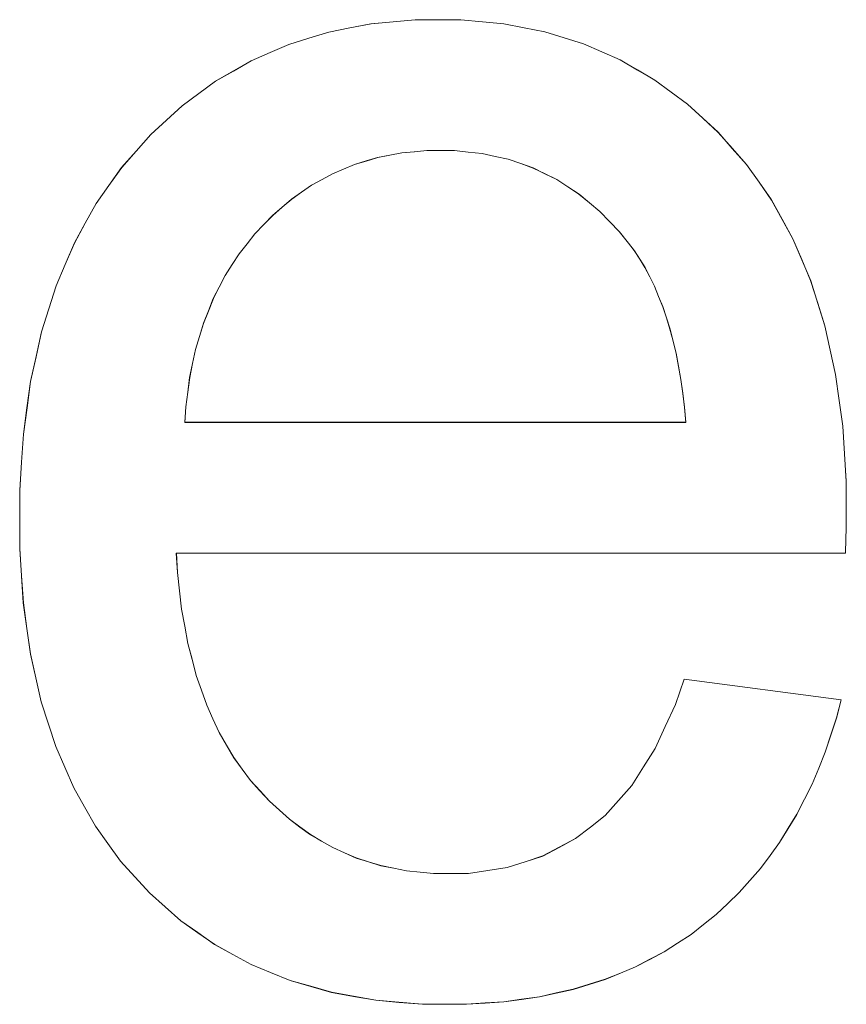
# Model space of a CAD drawing. Extents: x 229 to 926, y 37 to 878.
# Tile 125 of 194: x 355.18 to 356.77, y 799.52 to 801.41. Entities that reach past the tile are written whole.
import ezdxf

# ---------------------------------------------------------------- set-up
doc = ezdxf.new("R2010")
doc.units = 0
doc.layers.get('0').update_dxf_attribs({"lineweight": 13})
doc.layers.add('Beschriftung', color=7, linetype='Continuous', lineweight=25)
doc.layers.add('Beschriftung-A03ENJ5NI0', color=7, linetype='Continuous', lineweight=25)

# ---------------------------------------------------------------- blocks, each defined once
blk = doc.blocks.new('Referenz-A03ENJ5LI0', base_point=(255.7277, 65.704))
at = {"layer": 'Beschriftung', "color": 0, "lineweight": -2}
for p, q in [((355.9027, 801.4097), (355.9452, 801.4137)), ((355.9452, 801.4137), (355.9899, 801.4137)), ((355.9899, 801.4137), (356.0332, 801.4137)), ((356.0332, 801.4137), (356.0744, 801.4098)), ((355.7791, 801.39), (355.8197, 801.3979)), ((355.8197, 801.3979), (355.8601, 801.4058)), ((355.8601, 801.4058), (355.9027, 801.4097)), ((356.0744, 801.4098), (356.1157, 801.4059)), ((356.1157, 801.4059), (356.1549, 801.3981)), ((356.1549, 801.3981), (356.1942, 801.3904)), ((355.7023, 801.3663), (355.7407, 801.3781)), ((355.7407, 801.3781), (355.7791, 801.39)), ((356.1942, 801.3904), (356.2315, 801.3789)), ((356.2315, 801.3789), (356.2688, 801.3672)), ((355.666, 801.3505), (355.7023, 801.3663)), ((356.2688, 801.3672), (356.3042, 801.3518)), ((355.6297, 801.3348), (355.666, 801.3505)), ((356.3042, 801.3518), (356.3395, 801.3363)), ((356.3395, 801.3363), (356.3728, 801.317)), ((355.5954, 801.3151), (355.6297, 801.3348)), ((356.3728, 801.317), (356.4061, 801.2977)), ((355.5612, 801.2954), (355.5954, 801.3151)), ((356.4061, 801.2977), (356.4375, 801.2745)), ((355.529, 801.2718), (355.5612, 801.2954)), ((355.4968, 801.248), (355.529, 801.2718)), ((356.4375, 801.2745), (356.4688, 801.2513)), ((355.4667, 801.2205), (355.4968, 801.248)), ((356.4688, 801.2513), (356.4982, 801.2243)), ((356.4982, 801.2243), (356.5276, 801.1972)), ((355.4367, 801.1928), (355.4667, 801.2205)), ((355.4086, 801.1613), (355.4367, 801.1928)), ((356.5276, 801.1972), (356.555, 801.1663)), ((356.555, 801.1663), (356.5824, 801.1354)), ((355.3806, 801.1298), (355.4086, 801.1613)), ((355.8729, 801.1488), (355.8507, 801.1422)), ((355.8961, 801.1532), (355.8729, 801.1488)), ((355.9193, 801.1577), (355.8961, 801.1532)), ((355.9434, 801.1599), (355.9193, 801.1577)), ((355.9676, 801.1621), (355.9434, 801.1599)), ((355.9928, 801.1621), (355.9676, 801.1621)), ((356.0207, 801.1621), (355.9928, 801.1621)), ((356.0472, 801.1593), (356.0207, 801.1621)), ((356.0738, 801.1565), (356.0472, 801.1593)), ((356.099, 801.151), (356.0738, 801.1565)), ((356.1242, 801.1454), (356.099, 801.151)), ((355.3561, 801.0951), (355.3806, 801.1298)), ((355.8286, 801.1355), (355.8074, 801.1266)), ((355.8507, 801.1422), (355.8286, 801.1355)), ((356.1482, 801.1371), (356.1242, 801.1454)), ((356.1721, 801.1287), (356.1482, 801.1371)), ((356.1947, 801.1176), (356.1721, 801.1287)), ((356.5824, 801.1354), (356.6064, 801.1013)), ((355.7862, 801.1177), (355.7661, 801.1066)), ((355.8074, 801.1266), (355.7862, 801.1177)), ((356.2174, 801.1065), (356.1947, 801.1176)), ((355.3316, 801.0603), (355.3561, 801.0951)), ((355.7458, 801.0955), (355.7267, 801.0822)), ((355.7661, 801.1066), (355.7458, 801.0955)), ((356.2388, 801.0926), (356.2174, 801.1065)), ((356.2601, 801.0786), (356.2388, 801.0926)), ((356.6064, 801.1013), (356.6304, 801.0673)), ((355.7267, 801.0822), (355.7075, 801.0689)), ((356.2802, 801.062), (356.2601, 801.0786)), ((355.3105, 801.0224), (355.3316, 801.0603)), ((355.6894, 801.0533), (355.6712, 801.0378)), ((355.7075, 801.0689), (355.6894, 801.0533)), ((356.3003, 801.0453), (356.2802, 801.062)), ((356.6304, 801.0673), (356.6509, 801.0301)), ((355.6712, 801.0378), (355.654, 801.02)), ((356.319, 801.0258), (356.3003, 801.0453)), ((355.2896, 800.9845), (355.3105, 801.0224)), ((355.654, 801.02), (355.6369, 801.0023)), ((356.3377, 801.0064), (356.319, 801.0258)), ((356.6509, 801.0301), (356.6715, 800.9928)), ((355.6369, 801.0023), (355.6217, 800.983)), ((356.3552, 800.984), (356.3377, 801.0064)), ((355.2721, 800.9434), (355.2896, 800.9845)), ((355.6217, 800.983), (355.6064, 800.9637)), ((356.3666, 800.9698), (356.3552, 800.984)), ((356.6715, 800.9928), (356.6886, 800.9525)), ((355.6064, 800.9637), (355.593, 800.943)), ((356.3769, 800.9536), (356.3666, 800.9698)), ((355.2546, 800.9022), (355.2721, 800.9434)), ((355.593, 800.943), (355.5797, 800.9222)), ((356.3871, 800.9375), (356.3769, 800.9536)), ((356.6886, 800.9525), (356.7057, 800.9121)), ((355.5797, 800.9222), (355.5683, 800.8999)), ((356.3963, 800.9196), (356.3871, 800.9375)), ((356.4054, 800.9016), (356.3963, 800.9196)), ((355.2406, 800.8579), (355.2546, 800.9022)), ((355.5683, 800.8999), (355.5569, 800.8777)), ((356.4134, 800.8819), (356.4054, 800.9016)), ((356.7057, 800.9121), (356.7194, 800.8687)), ((356.4215, 800.8622), (356.4134, 800.8819)), ((355.5569, 800.8777), (355.5474, 800.8539)), ((356.4283, 800.8407), (356.4215, 800.8622)), ((356.7194, 800.8687), (356.7331, 800.8252)), ((355.2265, 800.8136), (355.2406, 800.8579)), ((355.5474, 800.8539), (355.5379, 800.8302)), ((355.5379, 800.8302), (355.5304, 800.805)), ((356.4352, 800.8192), (356.4283, 800.8407)), ((356.7331, 800.8252), (356.7434, 800.7785)), ((355.216, 800.7661), (355.2265, 800.8136)), ((356.441, 800.7959), (356.4352, 800.8192)), ((355.5304, 800.805), (355.5227, 800.7797)), ((356.4469, 800.7725), (356.441, 800.7959)), ((355.5227, 800.7797), (355.5171, 800.753)), ((356.4515, 800.7475), (356.4469, 800.7725)), ((356.7434, 800.7785), (356.7536, 800.7319)), ((355.2055, 800.7186), (355.216, 800.7661)), ((355.5171, 800.753), (355.5114, 800.7262)), ((356.4562, 800.7224), (356.4515, 800.7475)), ((356.7536, 800.7319), (356.7605, 800.6821)), ((355.1985, 800.6679), (355.2055, 800.7186)), ((355.5114, 800.7262), (355.5076, 800.698)), ((356.4597, 800.6956), (356.4562, 800.7224)), ((355.5076, 800.698), (355.5039, 800.6697)), ((356.4633, 800.6687), (356.4597, 800.6956)), ((356.7605, 800.6821), (356.7674, 800.6323)), ((355.1915, 800.6172), (355.1985, 800.6679)), ((355.5039, 800.6697), (355.5021, 800.64)), ((356.4657, 800.64), (356.4633, 800.6687)), ((355.5021, 800.64), (356.4657, 800.64)), ((355.1881, 800.5633), (355.1915, 800.6172)), ((356.7674, 800.6323), (356.7708, 800.5794)), ((356.7708, 800.5794), (356.7743, 800.5265)), ((355.1845, 800.5093), (355.1881, 800.5633)), ((356.7743, 800.5265), (356.7743, 800.4703)), ((355.1845, 800.4522), (355.1845, 800.5093)), ((356.7743, 800.4703), (356.7743, 800.4566)), ((355.1845, 800.3971), (355.1845, 800.4522)), ((356.7743, 800.4566), (356.7738, 800.4362)), ((356.7738, 800.4362), (356.7735, 800.4158)), ((356.7735, 800.4158), (356.7727, 800.3885)), ((355.1879, 800.3449), (355.1845, 800.3971)), ((356.7727, 800.3885), (355.4857, 800.3885)), ((355.4857, 800.3885), (355.4878, 800.3512)), ((355.4878, 800.3512), (355.4918, 800.3161)), ((355.1914, 800.2928), (355.1879, 800.3449)), ((355.4918, 800.3161), (355.4959, 800.281)), ((355.1983, 800.2437), (355.1914, 800.2928)), ((355.4959, 800.281), (355.5019, 800.248)), ((355.2053, 800.1947), (355.1983, 800.2437)), ((355.5019, 800.248), (355.508, 800.2151)), ((355.508, 800.2151), (355.516, 800.1844)), ((355.2157, 800.1488), (355.2053, 800.1947)), ((355.516, 800.1844), (355.5241, 800.1536)), ((355.226, 800.1028), (355.2157, 800.1488)), ((355.5241, 800.1536), (355.5341, 800.1251)), ((356.4458, 800.0976), (356.4625, 800.1465)), ((356.4625, 800.1465), (356.7645, 800.1065)), ((355.5341, 800.1251), (355.5442, 800.0965)), ((356.7645, 800.1065), (356.7555, 800.0717)), ((355.2399, 800.0599), (355.226, 800.1028)), ((355.5442, 800.0965), (355.5562, 800.0701)), ((356.4262, 800.0554), (356.4458, 800.0976)), ((355.5562, 800.0701), (355.5683, 800.0437)), ((356.7555, 800.0717), (356.7447, 800.039)), ((355.2537, 800.017), (355.2399, 800.0599)), ((356.4066, 800.0133), (356.4262, 800.0554)), ((355.5683, 800.0437), (355.5823, 800.0196)), ((356.7447, 800.039), (356.7338, 800.0061)), ((355.2711, 799.9772), (355.2537, 800.017)), ((355.5823, 800.0196), (355.5965, 799.9954)), ((356.3841, 799.9777), (356.4066, 800.0133)), ((355.5965, 799.9954), (355.6125, 799.9734)), ((356.7338, 800.0061), (356.7212, 799.9752)), ((355.2884, 799.9374), (355.2711, 799.9772)), ((355.6125, 799.9734), (355.6286, 799.9514)), ((356.3615, 799.9421), (356.3841, 799.9777)), ((356.7212, 799.9752), (356.7085, 799.9444)), ((355.3092, 799.9007), (355.2884, 799.9374)), ((355.6286, 799.9514), (355.6466, 799.9315)), ((356.336, 799.9133), (356.3615, 799.9421)), ((356.7085, 799.9444), (356.6938, 799.9155)), ((355.6466, 799.9315), (355.6648, 799.9118)), ((355.33, 799.864), (355.3092, 799.9007)), ((355.6648, 799.9118), (355.6839, 799.8944)), ((356.3105, 799.8843), (356.336, 799.9133)), ((356.6938, 799.9155), (356.6791, 799.8865)), ((355.6839, 799.8944), (355.7031, 799.877)), ((356.282, 799.8621), (356.3105, 799.8843)), ((356.6791, 799.8865), (356.6626, 799.8596)), ((355.3542, 799.8303), (355.33, 799.864)), ((355.7031, 799.877), (355.7235, 799.8622)), ((355.7235, 799.8622), (355.7438, 799.8474)), ((356.2536, 799.8398), (356.282, 799.8621)), ((356.6626, 799.8596), (356.646, 799.8326)), ((355.7438, 799.8474), (355.7652, 799.8349)), ((355.3785, 799.7967), (355.3542, 799.8303)), ((355.7652, 799.8349), (355.7866, 799.8226)), ((355.7866, 799.8226), (355.8092, 799.8126)), ((356.1908, 799.8064), (356.2223, 799.8231)), ((356.2223, 799.8231), (356.2536, 799.8398)), ((356.646, 799.8326), (356.6276, 799.8076)), ((355.8092, 799.8126), (355.8317, 799.8027)), ((355.8317, 799.8027), (355.8554, 799.7953)), ((356.1565, 799.7953), (356.1908, 799.8064)), ((356.6276, 799.8076), (356.6092, 799.7826)), ((355.4062, 799.7661), (355.3785, 799.7967)), ((355.8554, 799.7953), (355.8791, 799.7879)), ((355.8791, 799.7879), (355.9038, 799.7829)), ((356.0849, 799.7785), (356.1222, 799.7841)), ((356.1222, 799.7841), (356.1565, 799.7953)), ((355.4339, 799.7356), (355.4062, 799.7661)), ((355.9038, 799.7829), (355.9286, 799.778)), ((355.9286, 799.778), (355.9544, 799.7755)), ((355.9544, 799.7755), (355.9804, 799.773)), ((355.9804, 799.773), (356.0074, 799.773)), ((356.0074, 799.773), (356.0476, 799.773)), ((356.0476, 799.773), (356.0849, 799.7785)), ((356.6092, 799.7826), (356.5888, 799.7595)), ((356.5888, 799.7595), (356.5684, 799.7364)), ((355.464, 799.7087), (355.4339, 799.7356)), ((356.5684, 799.7364), (356.5462, 799.7153)), ((355.4942, 799.682), (355.464, 799.7087)), ((356.5462, 799.7153), (356.5239, 799.6942)), ((356.5239, 799.6942), (356.4998, 799.675)), ((355.5268, 799.6591), (355.4942, 799.682)), ((356.4998, 799.675), (356.4757, 799.6558)), ((355.5594, 799.6361), (355.5268, 799.6591)), ((356.4757, 799.6558), (356.4498, 799.639)), ((355.5944, 799.617), (355.5594, 799.6361)), ((356.4498, 799.639), (356.424, 799.6222)), ((355.6295, 799.5979), (355.5944, 799.617)), ((356.424, 799.6222), (356.3965, 799.6078)), ((355.667, 799.5826), (355.6295, 799.5979)), ((356.3965, 799.6078), (356.369, 799.5934)), ((355.7046, 799.5673), (355.667, 799.5826)), ((356.3397, 799.5814), (356.3106, 799.5694)), ((356.369, 799.5934), (356.3397, 799.5814)), ((355.7444, 799.5559), (355.7046, 799.5673)), ((356.2798, 799.5598), (356.2489, 799.5503)), ((356.3106, 799.5694), (356.2798, 799.5598)), ((355.7844, 799.5444), (355.7444, 799.5559)), ((355.8267, 799.5368), (355.7844, 799.5444)), ((356.2164, 799.5431), (356.1839, 799.5359)), ((356.2489, 799.5503), (356.2164, 799.5431)), ((355.8692, 799.5291), (355.8267, 799.5368)), ((355.914, 799.5253), (355.8692, 799.5291)), ((355.9589, 799.5215), (355.914, 799.5253)), ((356.0061, 799.5215), (355.9589, 799.5215)), ((356.0437, 799.5215), (356.0061, 799.5215)), ((356.0796, 799.5239), (356.0437, 799.5215)), ((356.1155, 799.5263), (356.0796, 799.5239)), ((356.1497, 799.5311), (356.1155, 799.5263)), ((356.1839, 799.5359), (356.1497, 799.5311))]:
    blk.add_line(p, q, dxfattribs=at)
blk = doc.blocks.new('Referenz-A03ENJ62I0', base_point=(255.7277, 65.7055))
at = {"layer": 'Beschriftung-A03ENJ5NI0', "color": 0, "lineweight": -2}
for p, q in [((355.9027, 801.4095), (355.9453, 801.4135)), ((355.9453, 801.4135), (355.99, 801.4135)), ((355.99, 801.4135), (356.0332, 801.4135)), ((356.0332, 801.4135), (356.0744, 801.4096)), ((355.7792, 801.3898), (355.8197, 801.3977)), ((355.8197, 801.3977), (355.8602, 801.4056)), ((355.8602, 801.4056), (355.9027, 801.4095)), ((356.0744, 801.4096), (356.1157, 801.4057)), ((356.1157, 801.4057), (356.155, 801.3979)), ((356.155, 801.3979), (356.1942, 801.3902)), ((355.7024, 801.3661), (355.7407, 801.378)), ((355.7407, 801.378), (355.7792, 801.3898)), ((356.1942, 801.3902), (356.2315, 801.3787)), ((356.2315, 801.3787), (356.2688, 801.3671)), ((355.666, 801.3503), (355.7024, 801.3661)), ((356.2688, 801.3671), (356.3042, 801.3516)), ((355.6297, 801.3346), (355.666, 801.3503)), ((356.3042, 801.3516), (356.3396, 801.3362)), ((356.3396, 801.3362), (356.3728, 801.3169)), ((355.5954, 801.3149), (355.6297, 801.3346)), ((356.3728, 801.3169), (356.4061, 801.2975)), ((355.5612, 801.2952), (355.5954, 801.3149)), ((356.4061, 801.2975), (356.4375, 801.2743)), ((355.529, 801.2716), (355.5612, 801.2952)), ((355.4968, 801.2479), (355.529, 801.2716)), ((356.4375, 801.2743), (356.4689, 801.2511)), ((355.4668, 801.2203), (355.4968, 801.2479)), ((356.4689, 801.2511), (356.4982, 801.2242)), ((356.4982, 801.2242), (356.5277, 801.1971)), ((355.4367, 801.1927), (355.4668, 801.2203)), ((355.4087, 801.1612), (355.4367, 801.1927)), ((356.5277, 801.1971), (356.5551, 801.1661)), ((356.5551, 801.1661), (356.5825, 801.1352)), ((355.3807, 801.1296), (355.4087, 801.1612)), ((355.873, 801.1487), (355.8508, 801.142)), ((355.8961, 801.1531), (355.873, 801.1487)), ((355.9193, 801.1575), (355.8961, 801.1531)), ((355.9435, 801.1598), (355.9193, 801.1575)), ((355.9677, 801.162), (355.9435, 801.1598)), ((355.9929, 801.162), (355.9677, 801.162)), ((356.0207, 801.162), (355.9929, 801.162)), ((356.0473, 801.1591), (356.0207, 801.162)), ((356.0738, 801.1564), (356.0473, 801.1591)), ((356.099, 801.1508), (356.0738, 801.1564)), ((356.1242, 801.1453), (356.099, 801.1508)), ((355.3562, 801.0949), (355.3807, 801.1296)), ((355.8286, 801.1353), (355.8075, 801.1265)), ((355.8508, 801.142), (355.8286, 801.1353)), ((356.1482, 801.137), (356.1242, 801.1453)), ((356.1721, 801.1286), (356.1482, 801.137)), ((356.1948, 801.1175), (356.1721, 801.1286)), ((356.5825, 801.1352), (356.6065, 801.1011)), ((355.7863, 801.1175), (355.7661, 801.1064)), ((355.8075, 801.1265), (355.7863, 801.1175)), ((356.2174, 801.1063), (356.1948, 801.1175)), ((355.3316, 801.0602), (355.3562, 801.0949)), ((355.7459, 801.0954), (355.7268, 801.082)), ((355.7661, 801.1064), (355.7459, 801.0954)), ((356.2389, 801.0925), (356.2174, 801.1063)), ((356.2602, 801.0785), (356.2389, 801.0925)), ((356.6065, 801.1011), (356.6305, 801.0671)), ((355.7268, 801.082), (355.7076, 801.0687)), ((356.2802, 801.0618), (356.2602, 801.0785)), ((355.3106, 801.0223), (355.3316, 801.0602)), ((355.6894, 801.0531), (355.6713, 801.0376)), ((355.7076, 801.0687), (355.6894, 801.0531)), ((356.3003, 801.0451), (356.2802, 801.0618)), ((356.6305, 801.0671), (356.651, 801.0299)), ((355.6713, 801.0376), (355.6541, 801.0199)), ((356.3191, 801.0256), (356.3003, 801.0451)), ((355.2896, 800.9844), (355.3106, 801.0223)), ((355.6541, 801.0199), (355.6369, 801.0021)), ((356.3378, 801.0062), (356.3191, 801.0256)), ((356.651, 801.0299), (356.6715, 800.9927)), ((355.6369, 801.0021), (355.6217, 800.9828)), ((356.3552, 800.9839), (356.3378, 801.0062)), ((355.2721, 800.9432), (355.2896, 800.9844)), ((355.6217, 800.9828), (355.6065, 800.9635)), ((356.3667, 800.9696), (356.3552, 800.9839)), ((356.6715, 800.9927), (356.6887, 800.9524)), ((355.6065, 800.9635), (355.5931, 800.9429)), ((356.3769, 800.9534), (356.3667, 800.9696)), ((355.2547, 800.9021), (355.2721, 800.9432)), ((355.5931, 800.9429), (355.5798, 800.922)), ((356.3872, 800.9374), (356.3769, 800.9534)), ((356.6887, 800.9524), (356.7058, 800.912)), ((355.5798, 800.922), (355.5683, 800.8998)), ((356.3963, 800.9194), (356.3872, 800.9374)), ((356.4055, 800.9015), (356.3963, 800.9194)), ((355.2406, 800.8578), (355.2547, 800.9021)), ((355.5683, 800.8998), (355.557, 800.8776)), ((356.4134, 800.8818), (356.4055, 800.9015)), ((356.7058, 800.912), (356.7195, 800.8685)), ((356.4215, 800.862), (356.4134, 800.8818)), ((355.557, 800.8776), (355.5474, 800.8537)), ((356.4284, 800.8406), (356.4215, 800.862)), ((356.7195, 800.8685), (356.7332, 800.825)), ((355.2266, 800.8135), (355.2406, 800.8578)), ((355.5474, 800.8537), (355.538, 800.8301)), ((355.538, 800.8301), (355.5304, 800.8049)), ((356.4353, 800.819), (356.4284, 800.8406)), ((356.7332, 800.825), (356.7435, 800.7784)), ((355.2161, 800.7659), (355.2266, 800.8135)), ((356.4411, 800.7958), (356.4353, 800.819)), ((355.5304, 800.8049), (355.5228, 800.7795)), ((356.4469, 800.7724), (356.4411, 800.7958)), ((355.5228, 800.7795), (355.5171, 800.7528)), ((356.4516, 800.7474), (356.4469, 800.7724)), ((356.7435, 800.7784), (356.7537, 800.7317)), ((355.2056, 800.7184), (355.2161, 800.7659)), ((355.5171, 800.7528), (355.5115, 800.7261)), ((356.4563, 800.7222), (356.4516, 800.7474)), ((356.7537, 800.7317), (356.7605, 800.6819)), ((355.1986, 800.6677), (355.2056, 800.7184)), ((355.5115, 800.7261), (355.5077, 800.6978)), ((356.4598, 800.6954), (356.4563, 800.7222)), ((355.5077, 800.6978), (355.5039, 800.6695)), ((356.4633, 800.6685), (356.4598, 800.6954)), ((356.7605, 800.6819), (356.7675, 800.6322)), ((355.1916, 800.617), (355.1986, 800.6677)), ((355.5039, 800.6695), (355.5022, 800.6398)), ((356.4658, 800.6398), (356.4633, 800.6685)), ((355.5022, 800.6398), (356.4658, 800.6398)), ((355.1881, 800.5631), (355.1916, 800.617)), ((356.7675, 800.6322), (356.7708, 800.5792)), ((356.7708, 800.5792), (356.7743, 800.5263)), ((355.1845, 800.5091), (355.1881, 800.5631)), ((356.7743, 800.5263), (356.7743, 800.4701)), ((355.1845, 800.4521), (355.1845, 800.5091)), ((356.7743, 800.4701), (356.7743, 800.4565)), ((355.1845, 800.3969), (355.1845, 800.4521)), ((356.7743, 800.4565), (356.7739, 800.4361)), ((356.7739, 800.4361), (356.7735, 800.4156)), ((356.7735, 800.4156), (356.7727, 800.3883)), ((355.188, 800.3448), (355.1845, 800.3969)), ((356.7727, 800.3883), (355.4858, 800.3883)), ((355.4858, 800.3883), (355.4879, 800.351)), ((355.4879, 800.351), (355.4918, 800.3159)), ((355.1915, 800.2927), (355.188, 800.3448)), ((355.4918, 800.3159), (355.4959, 800.2808)), ((355.1984, 800.2436), (355.1915, 800.2927)), ((355.4959, 800.2808), (355.502, 800.2479)), ((355.2053, 800.1946), (355.1984, 800.2436)), ((355.502, 800.2479), (355.508, 800.2149)), ((355.508, 800.2149), (355.516, 800.1842)), ((355.2157, 800.1487), (355.2053, 800.1946)), ((355.516, 800.1842), (355.5241, 800.1534)), ((355.2261, 800.1027), (355.2157, 800.1487)), ((355.5241, 800.1534), (355.5341, 800.1249)), ((356.4459, 800.0975), (356.4625, 800.1464)), ((356.4625, 800.1464), (356.7645, 800.1063)), ((355.5341, 800.1249), (355.5442, 800.0964)), ((356.7645, 800.1063), (356.7556, 800.0716)), ((355.24, 800.0597), (355.2261, 800.1027)), ((355.5442, 800.0964), (355.5562, 800.0699)), ((356.4262, 800.0553), (356.4459, 800.0975)), ((355.5562, 800.0699), (355.5683, 800.0436)), ((356.7556, 800.0716), (356.7447, 800.0388)), ((355.2538, 800.0168), (355.24, 800.0597)), ((356.4067, 800.0131), (356.4262, 800.0553)), ((355.5683, 800.0436), (355.5824, 800.0194)), ((356.7447, 800.0388), (356.7339, 800.0059)), ((355.2711, 799.977), (355.2538, 800.0168)), ((355.5824, 800.0194), (355.5965, 799.9953)), ((356.3841, 799.9776), (356.4067, 800.0131)), ((355.5965, 799.9953), (355.6126, 799.9733)), ((356.7339, 800.0059), (356.7212, 799.9751)), ((355.2885, 799.9372), (355.2711, 799.977)), ((355.6126, 799.9733), (355.6286, 799.9512)), ((356.3616, 799.9419), (356.3841, 799.9776)), ((356.7212, 799.9751), (356.7085, 799.9442)), ((355.3093, 799.9006), (355.2885, 799.9372)), ((355.6286, 799.9512), (355.6467, 799.9314)), ((356.3361, 799.9131), (356.3616, 799.9419)), ((356.7085, 799.9442), (356.6939, 799.9153)), ((355.6467, 799.9314), (355.6648, 799.9116)), ((355.33, 799.8638), (355.3093, 799.9006)), ((355.6648, 799.9116), (355.684, 799.8943)), ((356.3106, 799.8841), (356.3361, 799.9131)), ((356.6939, 799.9153), (356.6792, 799.8863)), ((355.684, 799.8943), (355.7031, 799.8769)), ((356.2821, 799.8619), (356.3106, 799.8841)), ((356.6792, 799.8863), (356.6627, 799.8595)), ((355.3543, 799.8301), (355.33, 799.8638)), ((355.7031, 799.8769), (355.7235, 799.8621)), ((355.7235, 799.8621), (355.7439, 799.8472)), ((356.2537, 799.8397), (356.2821, 799.8619)), ((356.6627, 799.8595), (356.6461, 799.8324)), ((355.7439, 799.8472), (355.7652, 799.8348)), ((355.3786, 799.7965), (355.3543, 799.8301)), ((355.7652, 799.8348), (355.7866, 799.8224)), ((355.7866, 799.8224), (355.8092, 799.8125)), ((356.1909, 799.8063), (356.2223, 799.8229)), ((356.2223, 799.8229), (356.2537, 799.8397)), ((356.6461, 799.8324), (356.6276, 799.8074)), ((355.8092, 799.8125), (355.8317, 799.8025)), ((355.8317, 799.8025), (355.8554, 799.7952)), ((356.1566, 799.7951), (356.1909, 799.8063)), ((356.6276, 799.8074), (356.6092, 799.7825)), ((355.4063, 799.7659), (355.3786, 799.7965)), ((355.8554, 799.7952), (355.8791, 799.7877)), ((355.8791, 799.7877), (355.9039, 799.7827)), ((356.085, 799.7784), (356.1222, 799.784)), ((356.1222, 799.784), (356.1566, 799.7951)), ((355.434, 799.7354), (355.4063, 799.7659)), ((355.9039, 799.7827), (355.9287, 799.7778)), ((355.9287, 799.7778), (355.9545, 799.7754)), ((355.9545, 799.7754), (355.9804, 799.7729)), ((355.9804, 799.7729), (356.0075, 799.7729)), ((356.0075, 799.7729), (356.0477, 799.7729)), ((356.0477, 799.7729), (356.085, 799.7784)), ((356.6092, 799.7825), (356.5888, 799.7594)), ((356.5888, 799.7594), (356.5685, 799.7363)), ((355.4641, 799.7085), (355.434, 799.7354)), ((356.5685, 799.7363), (356.5462, 799.7151)), ((355.4943, 799.6818), (355.4641, 799.7085)), ((356.5462, 799.7151), (356.524, 799.694)), ((356.524, 799.694), (356.4998, 799.6748)), ((355.5269, 799.6589), (355.4943, 799.6818)), ((356.4998, 799.6748), (356.4757, 799.6556)), ((355.5595, 799.636), (355.5269, 799.6589)), ((356.4757, 799.6556), (356.4498, 799.6388)), ((355.5944, 799.6169), (355.5595, 799.636)), ((356.4498, 799.6388), (356.424, 799.6221)), ((355.6295, 799.5977), (355.5944, 799.6169)), ((356.424, 799.6221), (356.3966, 799.6077)), ((355.667, 799.5824), (355.6295, 799.5977)), ((356.3966, 799.6077), (356.369, 799.5933)), ((355.7046, 799.5672), (355.667, 799.5824)), ((356.3398, 799.5813), (356.3107, 799.5693)), ((356.369, 799.5933), (356.3398, 799.5813)), ((355.7445, 799.5557), (355.7046, 799.5672)), ((356.2799, 799.5597), (356.2489, 799.5501)), ((356.3107, 799.5693), (356.2799, 799.5597)), ((355.7844, 799.5442), (355.7445, 799.5557)), ((355.8268, 799.5366), (355.7844, 799.5442)), ((356.2165, 799.5429), (356.1839, 799.5357)), ((356.2489, 799.5501), (356.2165, 799.5429)), ((355.8693, 799.529), (355.8268, 799.5366)), ((355.9141, 799.5251), (355.8693, 799.529)), ((355.9589, 799.5214), (355.9141, 799.5251)), ((356.0062, 799.5214), (355.9589, 799.5214)), ((356.0438, 799.5214), (356.0062, 799.5214)), ((356.0797, 799.5237), (356.0438, 799.5214)), ((356.1156, 799.5261), (356.0797, 799.5237)), ((356.1497, 799.5309), (356.1156, 799.5261)), ((356.1839, 799.5357), (356.1497, 799.5309))]:
    blk.add_line(p, q, dxfattribs=at)

msp = doc.modelspace()

# ---------------------------------------------------------------- block references
at = {"color": 251, "lineweight": 13, "ltscale": 0.13, "true_color": 0x606060}
for name, p in [('Referenz-A03ENJ5LI0', (255.7277, 65.704)), ('Referenz-A03ENJ62I0', (255.7277, 65.7055))]:
    msp.add_blockref(name, p, dxfattribs=at)

doc.saveas('drawing.dxf')
